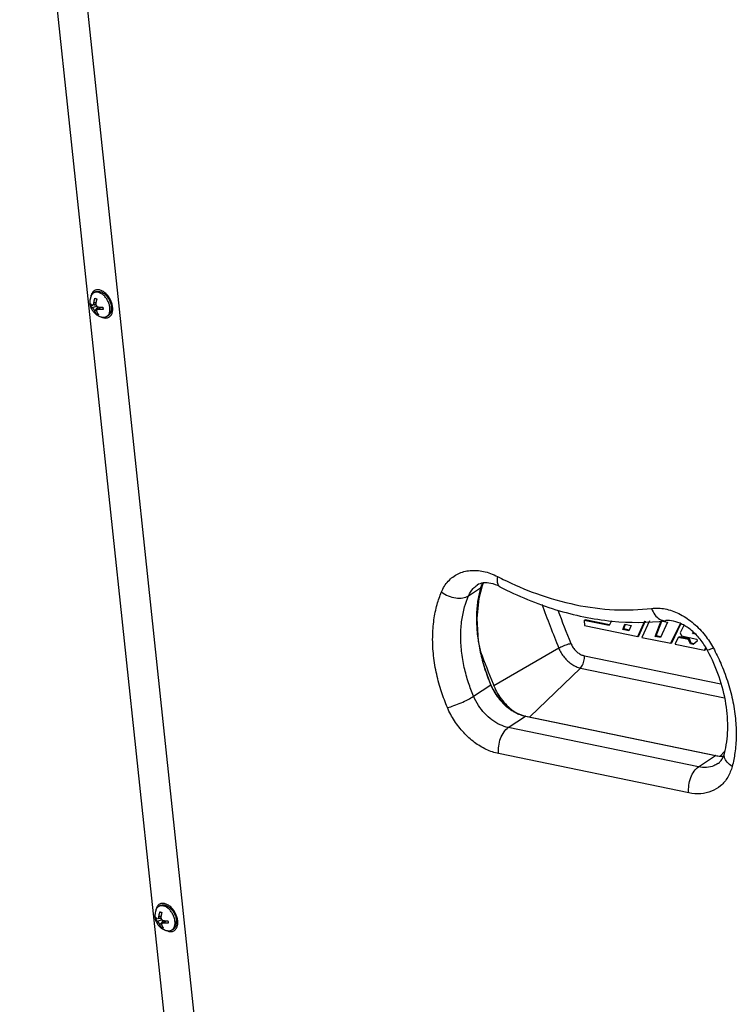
# Model space of a CAD drawing. Header units: inches. Extents: x -1 to 205, y 81 to 217.
# Tile 34 of 108: x 57.53 to 64.25, y 110.19 to 119.42. Entities that reach past the tile are written whole.
import ezdxf

# ---------------------------------------------------------------- set-up
doc = ezdxf.new("R2010")
doc.units = ezdxf.units.IN
doc.header["$LTSCALE"] = 1.1
doc.header["$MEASUREMENT"] = 0
doc.layers.get('0').update_dxf_attribs({"linetype": 'CONTINUOUS'})
doc.layers.add('02___PRT_ALL_AXES', color=7, linetype='CONTINUOUS')
doc.layers.add('7_ALL_FEATURES', color=7, linetype='CONTINUOUS')

msp = doc.modelspace()

# ---------------------------------------------------------------- linework, layer by layer
at = {"color": 7, "linetype": 'Continuous'}
for p, q in [((58.2349, 116.8865), (58.2293, 116.884)), ((61.7341, 114.0219), (61.848, 114.0971)), ((61.8339, 113.9998), (61.8647, 114.1201)), ((61.8647, 114.1202), (61.8751, 114.1432)), ((61.8647, 114.1202), (61.8647, 114.1201)), ((62.8188, 113.7916), (62.828, 113.7977)), ((62.8188, 113.7916), (62.8238, 113.7444)), ((63.0543, 113.743), (62.8188, 113.7916)), ((63.0577, 113.7503), (62.828, 113.7977)), ((63.0745, 113.7867), (63.0543, 113.743)), ((63.3237, 113.6412), (63.3866, 113.7884)), ((63.3328, 113.6473), (63.3931, 113.7884)), ((63.4307, 113.7888), (63.361, 113.6335)), ((63.4836, 113.6417), (63.5419, 113.7867)), ((63.4928, 113.6477), (63.5477, 113.7843)), ((63.5419, 113.7867), (63.6007, 113.7745)), ((62.8238, 113.7444), (63.3237, 113.6412)), ((63.1807, 113.7062), (63.1996, 113.758)), ((63.1807, 113.7062), (63.1898, 113.7122)), ((63.2379, 113.6943), (63.1807, 113.7062)), ((63.1898, 113.7122), (63.2057, 113.7558)), ((63.2411, 113.7016), (63.1898, 113.7122)), ((63.1996, 113.758), (63.2601, 113.7455)), ((63.2601, 113.7455), (63.2379, 113.6943)), ((63.6007, 113.7745), (63.5352, 113.631)), ((63.6328, 113.5774), (63.7211, 113.7621)), ((63.6419, 113.5835), (63.7264, 113.7602)), ((63.7546, 113.7453), (63.7181, 113.6748)), ((63.3237, 113.6412), (63.3328, 113.6473)), ((63.361, 113.6335), (63.6328, 113.5774)), ((63.4836, 113.6417), (63.4928, 113.6477)), ((63.5352, 113.631), (63.4836, 113.6417)), ((63.5386, 113.6383), (63.4928, 113.6477)), ((63.6997, 113.6325), (63.6711, 113.5742)), ((63.6997, 113.6325), (63.7089, 113.6386)), ((63.7966, 113.6125), (63.6997, 113.6325)), ((63.8058, 113.6186), (63.7089, 113.6386)), ((63.7181, 113.6748), (63.7308, 113.6464)), ((63.7308, 113.6464), (63.8758, 113.6165)), ((63.7966, 113.6125), (63.8058, 113.6186)), ((63.8148, 113.572), (63.7966, 113.6125)), ((63.8239, 113.578), (63.8058, 113.6186)), ((63.8348, 113.6691), (63.8431, 113.6806)), ((63.8348, 113.6691), (63.844, 113.6751)), ((63.8595, 113.664), (63.8348, 113.6691)), ((63.8779, 113.5972), (63.841, 113.5665)), ((63.844, 113.6751), (63.8459, 113.6778)), ((63.8497, 113.6739), (63.844, 113.6751)), ((63.8758, 113.6165), (63.8779, 113.5972)), ((62.5814, 113.5324), (61.9725, 113.1793)), ((63.6328, 113.5774), (63.6419, 113.5835)), ((63.6711, 113.5742), (63.6716, 113.5694)), ((63.6716, 113.5694), (63.9473, 113.5125)), ((63.8148, 113.572), (63.8239, 113.578)), ((63.841, 113.5665), (63.8148, 113.572)), ((63.8486, 113.5729), (63.8239, 113.578)), ((63.9473, 113.5125), (63.9615, 113.5342)), ((63.9473, 113.5125), (63.9564, 113.5186)), ((63.9564, 113.5186), (63.9641, 113.5303)), ((63.9771, 113.5095), (63.9736, 113.5161)), ((64.022, 113.5484), (64.0305, 113.5329)), ((62.8209, 113.4607), (64.1012, 113.1964)), ((62.7846, 113.3462), (62.3088, 112.887)), ((62.7846, 113.3462), (64.1338, 113.0677)), ((61.7826, 113.0809), (61.9434, 113.1872)), ((61.9656, 113.1965), (61.9725, 113.1793)), ((62.1082, 112.7881), (62.2691, 112.8944)), ((62.27, 112.8948), (62.2691, 112.8944)), ((62.2691, 112.8944), (64.0521, 112.5264)), ((62.2709, 112.8948), (62.27, 112.8948)), ((62.2709, 112.8948), (64.0539, 112.5268)), ((63.8912, 112.4201), (62.1082, 112.7881)), ((63.7998, 112.1759), (62.0168, 112.544)), ((63.8912, 112.4201), (64.0521, 112.5264)), ((64.053, 112.5268), (64.0521, 112.5264)), ((64.1365, 112.5621), (64.0938, 112.5209)), ((58.8448, 111.1361), (58.8393, 111.1336))]:
    msp.add_line(p, q, dxfattribs=at)
msp.add_lwpolyline([(61.9447, 113.1886), (61.8787, 113.3723), (61.8292, 113.5992), (61.8156, 113.8113), (61.8339, 113.9998)], dxfattribs=at)
for points, start_tangent, end_tangent in [([(58.1941, 116.8322), (58.1928, 116.8242), (58.1925, 116.8223)], (-0.205792, -0.978596), (-0.122191, -0.992507)), ([(58.2293, 116.884), (58.2282, 116.8834), (58.2176, 116.8759), (58.2086, 116.866), (58.2014, 116.8539), (58.1961, 116.8399), (58.1941, 116.8322)], (-0.884996, -0.465599), (-0.205792, -0.978596)), ([(58.2817, 116.8873), (58.2672, 116.8904), (58.2532, 116.8907), (58.2402, 116.8884), (58.2349, 116.8865)], (-0.958616, 0.284702), (-0.928847, -0.370463)), ([(58.3642, 116.8198), (58.3524, 116.8359), (58.3395, 116.8504), (58.3257, 116.863), (58.3112, 116.8735), (58.2965, 116.8817), (58.2817, 116.8873)], (-0.552214, 0.833702), (-0.958616, 0.284702)), ([(58.3613, 116.6332), (58.3624, 116.6337), (58.373, 116.6413), (58.382, 116.6512), (58.3893, 116.6633), (58.3946, 116.6773), (58.3979, 116.693), (58.3991, 116.71), (58.3982, 116.728), (58.3952, 116.7466), (58.3902, 116.7655), (58.3843, 116.7817)], (0.884996, 0.465599), (-0.37926, 0.92529)), ([(58.3745, 116.8025), (58.3642, 116.8198)], (-0.473566, 0.880759), (-0.552214, 0.833702)), ([(58.3843, 116.7817), (58.3833, 116.7843), (58.3745, 116.8025)], (-0.37926, 0.92529), (-0.473566, 0.880759)), ([(58.2914, 116.6368), (58.2942, 116.6355), (58.309, 116.6298)], (0.894592, -0.446883), (0.958616, -0.284702)), ([(58.309, 116.6298), (58.3235, 116.6268), (58.3374, 116.6264), (58.3505, 116.6288), (58.3613, 116.6332)], (0.958616, -0.284702), (0.884996, 0.465599)), ([(61.4815, 114.059), (61.5456, 114.1603), (61.6371, 114.2285), (61.7493, 114.2596), (61.8749, 114.2514), (62.0052, 114.2038)], (0.386546, 0.92227), (0.889316, -0.457293)), ([(62.0285, 114.1082), (61.9445, 114.1392), (61.8716, 114.1433), (61.8162, 114.1235)], (-0.889316, 0.457293), (-0.834266, -0.551362)), ([(62.0052, 114.2038), (62.004, 114.1496), (62.0196, 114.1147), (62.0287, 114.1087)], (-0.158519, -0.987356), (0.903863, -0.427822)), ([(62.0052, 114.2038), (62.0584, 114.1771)], (0.889316, -0.457293), (0.897484, -0.441048)), ([(62.0584, 114.1771), (62.3723, 114.0436), (62.7409, 113.9392), (63.1033, 113.8928), (63.4518, 113.9053)], (0.897484, -0.441048), (0.99247, 0.12249)), ([(61.5373, 112.9752), (61.4822, 113.1216), (61.4366, 113.287), (61.4075, 113.4618), (61.3988, 113.6354), (61.411, 113.798), (61.4407, 113.9412), (61.4815, 114.059)], (-0.390851, 0.920454), (0.386546, 0.92227)), ([(61.4815, 114.059), (61.5445, 114.0226), (61.6147, 114.0027), (61.6813, 114.0025), (61.7341, 114.0219)], (0.793627, -0.608405), (0.834266, 0.551362)), ([(61.7341, 114.0219), (61.7777, 114.0907), (61.8163, 114.1235)], (0.386546, 0.92227), (0.833757, 0.552131)), ([(61.848, 114.0971), (61.8338, 114.0424)], (-0.284023, -0.958817), (-0.218266, -0.975889)), ([(61.8647, 114.1201), (61.8636, 114.1171), (61.848, 114.0971)], (-0.308384, -0.951262), (-0.778607, -0.627511)), ([(61.8537, 114.1141), (61.848, 114.0971)], (-0.370867, -0.928686), (-0.266865, -0.963734)), ([(61.868, 114.1423), (61.862, 114.1319), (61.8537, 114.1141)], (-0.530384, -0.847758), (-0.370867, -0.928686)), ([(62.0285, 114.1082), (62.5547, 113.8927), (63.0801, 113.7856), (63.5846, 113.7902)], (0.889316, -0.457293), (0.99247, 0.12249)), ([(61.7826, 113.0809), (61.7348, 113.2081), (61.6952, 113.3517), (61.6699, 113.5033), (61.6624, 113.6541), (61.6729, 113.7952), (61.6987, 113.9195), (61.7341, 114.0219)], (-0.390851, 0.920454), (0.386546, 0.92227)), ([(61.8338, 114.0424), (61.8227, 113.9838), (61.8148, 113.9218), (61.8104, 113.8565), (61.8096, 113.7884), (61.8126, 113.7178), (61.8194, 113.6452), (61.8301, 113.5708), (61.8448, 113.4951), (61.8635, 113.4185), (61.8862, 113.3414), (61.9128, 113.2642), (61.9434, 113.1872)], (-0.218266, -0.975889), (0.390839, -0.920459)), ([(62.4219, 113.9451), (62.5814, 113.5324)], (0.346374, -0.938097), (0.374346, -0.927289)), ([(62.573, 113.8872), (62.6943, 113.5767)], (0.353178, -0.935556), (0.374315, -0.927302)), ([(63.4518, 113.9053), (63.5775, 113.9), (63.7068, 113.8557), (63.8308, 113.7759), (63.9414, 113.6659), (64.022, 113.5484)], (0.99247, 0.12249), (0.491421, -0.870922)), ([(63.4518, 113.9053), (63.4832, 113.8443), (63.5264, 113.8037), (63.5733, 113.7896)], (0.326749, -0.945111), (0.999883, -0.015294)), ([(63.5733, 113.7896), (63.575, 113.7896), (63.5846, 113.7902)], (0.999883, -0.015294), (0.991582, 0.129481)), ([(63.9736, 113.5161), (63.9073, 113.6156), (63.8261, 113.6978), (63.7393, 113.7554), (63.6564, 113.7858), (63.5846, 113.7902)], (-0.472401, 0.881384), (-0.99247, -0.12249)), ([(62.5814, 113.5324), (62.6018, 113.5432), (62.6251, 113.5538), (62.6496, 113.5634), (62.6733, 113.5712), (62.6943, 113.5767)], (0.86512, 0.501566), (0.978175, 0.207783)), ([(62.5814, 113.5324), (62.6034, 113.4877), (62.632, 113.4465), (62.6658, 113.4104), (62.7036, 113.3809), (62.7438, 113.3592), (62.7846, 113.3462)], (0.374346, -0.927289), (0.979356, -0.202143)), ([(62.6943, 113.5767), (62.7113, 113.5435), (62.7339, 113.5137), (62.7608, 113.4891), (62.7904, 113.471), (62.8209, 113.4607)], (0.376787, -0.9263), (0.978597, -0.205786)), ([(64.0305, 113.5329), (63.9908, 113.5177), (63.9738, 113.5158), (63.9737, 113.5161)], (-0.918239, -0.396027), (-0.132367, 0.991201)), ([(64.1341, 112.5444), (64.1651, 112.7659), (64.1486, 113.0094), (64.0841, 113.264), (63.9771, 113.5095)], (0.253414, 0.967358), (-0.468729, 0.883342)), ([(64.0305, 113.5329), (64.0997, 113.3901), (64.1621, 113.2263), (64.2098, 113.0505), (64.2378, 112.8728), (64.2447, 112.7034), (64.2327, 112.5515), (64.2072, 112.4241)], (0.472401, -0.881384), (-0.253414, -0.967358)), ([(61.8479, 113.4985), (61.9656, 113.1965)], (0.353046, -0.935606), (0.373209, -0.927747)), ([(62.7846, 113.3462), (62.7983, 113.3632), (62.8096, 113.3849), (62.8174, 113.4097), (62.8213, 113.4356), (62.8209, 113.4607)], (0.719522, 0.69447), (-0.10548, 0.994421)), ([(61.9444, 113.1886), (61.9434, 113.1872)], (-0.055113, -0.99848), (-0.834, -0.551764)), ([(61.9434, 113.1872), (61.9543, 113.1632), (61.9679, 113.137), (61.9843, 113.1092), (62.0038, 113.0804), (62.0256, 113.0521), (62.0489, 113.0256), (62.0735, 113.0012), (62.0992, 112.9788), (62.126, 112.9585), (62.1537, 112.9405), (62.1822, 112.9249), (62.2111, 112.912), (62.2401, 112.9018), (62.2691, 112.8944)], (0.390851, -0.920454), (0.979356, -0.202143)), ([(61.9447, 113.1886), (62.0031, 113.0844), (62.0818, 112.9958), (62.1739, 112.9307), (62.2709, 112.8948)], (0.390851, -0.920454), (0.979355, -0.202148)), ([(61.9725, 113.1793), (62.0081, 113.1073), (62.0541, 113.0407), (62.1088, 112.9825), (62.1698, 112.9348), (62.1846, 112.9255)], (0.374346, -0.927289), (0.856769, -0.515701)), ([(61.5373, 112.9752), (61.5976, 112.9934), (61.6653, 113.0199), (61.7303, 113.0507), (61.7826, 113.0809)], (0.971153, 0.238458), (0.834266, 0.551362)), ([(62.1082, 112.7881), (62.0301, 112.8144), (61.9548, 112.8597), (61.8862, 112.9214), (61.8277, 112.9963), (61.7826, 113.0809)], (-0.979356, 0.202143), (-0.390851, 0.920454)), ([(62.0168, 112.544), (61.9018, 112.5827), (61.7908, 112.6495), (61.6896, 112.7405), (61.6035, 112.851), (61.5373, 112.9752)], (-0.979356, 0.202143), (-0.390851, 0.920454)), ([(62.0168, 112.544), (62.0182, 112.6152), (62.036, 112.6866), (62.0677, 112.7473), (62.1082, 112.7881)], (-0.10548, 0.994421), (0.834266, 0.551362)), ([(64.0521, 112.5264), (64.0738, 112.5227), (64.0976, 112.5206), (64.1229, 112.5206), (64.1254, 112.5207)], (0.979356, -0.202143), (0.998173, 0.060416)), ([(64.0732, 112.4497), (64.0986, 112.4723), (64.1191, 112.5039), (64.1341, 112.5444)], (0.834266, 0.551362), (0.253414, 0.967358)), ([(64.2072, 112.4241), (64.1586, 112.4648), (64.134, 112.5104), (64.1342, 112.5444)], (-0.850663, 0.525711), (0.240174, 0.97073)), ([(63.7998, 112.1759), (63.8012, 112.2472), (63.819, 112.3186), (63.8507, 112.3793), (63.8912, 112.4201)], (-0.10548, 0.994421), (0.834266, 0.551362)), ([(64.2072, 112.4241), (64.165, 112.3223), (64.0991, 112.2433), (64.0132, 112.1909), (63.9116, 112.1679), (63.7998, 112.1759)], (-0.253414, -0.967358), (-0.979356, 0.202143)), ([(64.0732, 112.4497), (64.0363, 112.4303), (63.9674, 112.4146), (63.8912, 112.4201)], (-0.834569, -0.550903), (-0.979356, 0.202143)), ([(58.8393, 111.1336), (58.8382, 111.133), (58.8276, 111.1255), (58.8186, 111.1155), (58.8114, 111.1035), (58.806, 111.0894), (58.8041, 111.0817)], (-0.884996, -0.465599), (-0.205792, -0.978596)), ([(58.8916, 111.1369), (58.8771, 111.1399), (58.8632, 111.1403), (58.8501, 111.1379), (58.8448, 111.1361)], (-0.958616, 0.284702), (-0.928847, -0.370463)), ([(58.9741, 111.0694), (58.9624, 111.0854), (58.9494, 111.0999), (58.9356, 111.1126), (58.9212, 111.1231), (58.9064, 111.1312), (58.8916, 111.1369)], (-0.552214, 0.833702), (-0.958616, 0.284702)), ([(58.8041, 111.0817), (58.8027, 111.0737), (58.8025, 111.0719)], (-0.205792, -0.978596), (-0.122191, -0.992507)), ([(58.9713, 110.8827), (58.9724, 110.8833), (58.983, 110.8908), (58.992, 110.9007), (58.9992, 110.9128), (59.0046, 110.9269), (59.0079, 110.9426), (59.0091, 110.9596), (59.0082, 110.9776), (59.0052, 110.9962), (59.0002, 111.0151), (58.9943, 111.0312)], (0.884996, 0.465599), (-0.37926, 0.92529)), ([(58.9845, 111.052), (58.9741, 111.0694)], (-0.473566, 0.880759), (-0.552214, 0.833702)), ([(58.9943, 111.0312), (58.9932, 111.0338), (58.9845, 111.052)], (-0.37926, 0.92529), (-0.473566, 0.880759)), ([(58.9014, 110.8864), (58.9042, 110.8851), (58.9189, 110.8794)], (0.894592, -0.446883), (0.958616, -0.284702)), ([(58.9189, 110.8794), (58.9335, 110.8764), (58.9474, 110.876), (58.9605, 110.8783), (58.9713, 110.8827)], (0.958616, -0.284702), (0.884996, 0.465599))]:
    msp.add_spline(points, degree=3, dxfattribs=dict(at, start_tangent=start_tangent, end_tangent=end_tangent))
at = {"layer": '02___PRT_ALL_AXES', "color": 7, "linetype": 'Continuous'}
for p, q in [((58.2367, 116.8701), (58.2224, 116.8626)), ((58.354, 116.6471), (58.3398, 116.6396)), ((58.8466, 111.1196), (58.8324, 111.1121)), ((58.964, 110.8967), (58.9497, 110.8892))]:
    msp.add_line(p, q, dxfattribs=at)
for points, start_tangent, end_tangent in [([(58.2367, 116.8701), (58.2391, 116.8713), (58.2506, 116.875), (58.2631, 116.8762), (58.2764, 116.8747), (58.2901, 116.8707), (58.3039, 116.8641), (58.3174, 116.8552), (58.3306, 116.8441), (58.3429, 116.8311)], (0.884813, 0.465946), (0.649435, -0.760417)), ([(58.3429, 116.8311), (58.3541, 116.8165)], (0.649435, -0.760417), (0.570507, -0.821293)), ([(58.354, 116.6471), (58.3618, 116.6522), (58.3706, 116.6608), (58.3777, 116.6717), (58.383, 116.6844), (58.3863, 116.6989), (58.3876, 116.7147), (58.3868, 116.7314)], (0.884813, 0.465946), (-0.10548, 0.994421)), ([(58.3541, 116.8165), (58.3641, 116.8006)], (0.570507, -0.821293), (0.488801, -0.872395)), ([(58.3641, 116.8006), (58.3725, 116.7838)], (0.488801, -0.872395), (0.403191, -0.915116)), ([(58.3725, 116.7838), (58.3792, 116.7663), (58.384, 116.7488)], (0.403191, -0.915116), (0.213649, -0.97691)), ([(58.384, 116.7488), (58.3868, 116.7314)], (0.213649, -0.97691), (0.10548, -0.994421)), ([(58.8466, 111.1196), (58.8491, 111.1208), (58.8606, 111.1246), (58.8731, 111.1258), (58.8864, 111.1243), (58.9, 111.1202), (58.9138, 111.1137), (58.9274, 111.1047), (58.9405, 111.0937), (58.9528, 111.0807)], (0.884813, 0.465946), (0.649435, -0.760417)), ([(58.9528, 111.0807), (58.9641, 111.0661)], (0.649435, -0.760417), (0.570507, -0.821293)), ([(58.9641, 111.0661), (58.974, 111.0502)], (0.570507, -0.821293), (0.488801, -0.872395)), ([(58.974, 111.0502), (58.9824, 111.0333)], (0.488801, -0.872395), (0.403191, -0.915116)), ([(58.9824, 111.0333), (58.9891, 111.0159), (58.9939, 110.9983)], (0.403191, -0.915116), (0.213649, -0.97691)), ([(58.964, 110.8967), (58.9718, 110.9017), (58.9806, 110.9104), (58.9877, 110.9212), (58.993, 110.934), (58.9963, 110.9485), (58.9975, 110.9642), (58.9968, 110.981)], (0.884813, 0.465946), (-0.10548, 0.994421)), ([(58.9939, 110.9983), (58.9968, 110.981)], (0.213649, -0.97691), (0.10548, -0.994421))]:
    msp.add_spline(points, degree=3, dxfattribs=dict(at, start_tangent=start_tangent, end_tangent=end_tangent))
at = {"layer": '7_ALL_FEATURES', "color": 7, "linetype": 'Continuous'}
for p, q in [((57.778, 123.1233), (60.3623, 98.7598)), ((57.5265, 122.8378), (60.03, 99.2363)), ((58.1946, 116.8288), (58.1923, 116.8224)), ((58.1959, 116.832), (58.1946, 116.8288)), ((58.1905, 116.7403), (58.2041, 116.7474)), ((58.2065, 116.7247), (58.25, 116.7368)), ((58.2407, 116.7562), (58.211, 116.7466)), ((58.2413, 116.7675), (58.2224, 116.7678)), ((58.2244, 116.7509), (58.2438, 116.7451)), ((58.2305, 116.6919), (58.2638, 116.7297)), ((58.2669, 116.7293), (58.2683, 116.7167)), ((58.2475, 116.6624), (58.2579, 116.6678)), ((58.2821, 116.7281), (58.2519, 116.7032)), ((58.2855, 116.728), (58.2671, 116.7067)), ((58.2883, 116.6379), (58.2915, 116.637)), ((58.2915, 116.637), (58.2996, 116.635)), ((58.3023, 116.7278), (58.3071, 116.7264)), ((58.8046, 111.0784), (58.8023, 111.072)), ((58.8059, 111.0816), (58.8046, 111.0784)), ((58.8513, 111.0171), (58.8324, 111.0174)), ((58.8005, 110.9898), (58.8141, 110.997)), ((58.8164, 110.9743), (58.8599, 110.9863)), ((58.8507, 111.0058), (58.8209, 110.9961)), ((58.8343, 111.0005), (58.8538, 110.9947)), ((58.8404, 110.9415), (58.8738, 110.9793)), ((58.8575, 110.912), (58.8678, 110.9174)), ((58.892, 110.9777), (58.8619, 110.9527)), ((58.8769, 110.9789), (58.8782, 110.9663)), ((58.8955, 110.9775), (58.8771, 110.9562)), ((58.9123, 110.9773), (58.917, 110.9759)), ((58.8983, 110.8875), (58.9015, 110.8865)), ((58.9015, 110.8865), (58.9096, 110.8846))]:
    msp.add_line(p, q, dxfattribs=at)
for points, start_tangent, end_tangent in [([(58.1923, 116.8224), (58.1896, 116.8133), (58.1858, 116.7932), (58.1849, 116.7716), (58.1871, 116.7513), (58.1915, 116.733), (58.198, 116.7163), (58.2062, 116.701), (58.216, 116.6869), (58.2272, 116.6743), (58.2402, 116.6628), (58.2551, 116.6525), (58.2706, 116.6444), (58.2883, 116.6379)], (-0.317223, -0.948351), (0.958616, -0.284702)), ([(58.2224, 116.8626), (58.2214, 116.862), (58.212, 116.8554), (58.204, 116.8465), (58.1976, 116.8358), (58.1959, 116.832)], (-0.885021, -0.465551), (-0.383591, -0.923503)), ([(58.269, 116.8655), (58.2561, 116.8682), (58.2437, 116.8685), (58.2321, 116.8665), (58.2224, 116.8626)], (-0.958616, 0.284702), (-0.885021, -0.465551)), ([(58.3725, 116.7239), (58.3699, 116.7405), (58.3654, 116.7573), (58.3592, 116.7739), (58.3515, 116.7901), (58.3423, 116.8055), (58.3318, 116.8198), (58.3203, 116.8327), (58.308, 116.8439), (58.2952, 116.8532), (58.2821, 116.8605), (58.269, 116.8655)], (-0.10548, 0.994421), (-0.958616, 0.284702)), ([(58.1881, 116.7632), (58.1892, 116.7613), (58.1905, 116.7594), (58.192, 116.7576), (58.1936, 116.7558), (58.1954, 116.7541), (58.1973, 116.7524), (58.1995, 116.7507), (58.2018, 116.7491), (58.204, 116.7476)], (0.483339, -0.875433), (0.848378, -0.529391)), ([(58.1905, 116.7403), (58.1893, 116.7477), (58.1885, 116.7553), (58.1881, 116.7632)], (-0.190306, 0.981725), (-0.02535, 0.999679)), ([(58.2065, 116.7247), (58.2039, 116.7264), (58.2014, 116.7282), (58.1991, 116.7301), (58.197, 116.732), (58.195, 116.734), (58.1933, 116.7361), (58.1918, 116.7381), (58.1905, 116.7403)], (-0.848378, 0.529391), (-0.483339, 0.875433)), ([(58.204, 116.7476), (58.2066, 116.7465), (58.2088, 116.7462), (58.2109, 116.7466), (58.211, 116.7466)], (0.848378, -0.529391), (0.95138, 0.308019)), ([(58.211, 116.7466), (58.2128, 116.7474), (58.2143, 116.7485), (58.2157, 116.7499), (58.2171, 116.7516), (58.2183, 116.7536), (58.2194, 116.7559), (58.2204, 116.7584), (58.2212, 116.761), (58.2219, 116.7641), (58.2224, 116.7678)], (0.95138, 0.308019), (0.107569, 0.994198)), ([(58.2224, 116.7678), (58.223, 116.7728), (58.2238, 116.7781), (58.2247, 116.7836), (58.2258, 116.789), (58.2271, 116.7946), (58.2285, 116.8001), (58.23, 116.8057), (58.2317, 116.8112)], (0.107569, 0.994198), (0.307803, 0.95145)), ([(58.2317, 116.8112), (58.2359, 116.8096), (58.2404, 116.8082)], (0.932245, -0.361826), (0.958616, -0.284702)), ([(58.2404, 116.8082), (58.2451, 116.8069), (58.25, 116.8057)], (0.958616, -0.284702), (0.976155, -0.217077)), ([(58.2407, 116.7624), (58.2405, 116.7586), (58.2407, 116.7562)], (-0.107569, -0.994198), (0.093622, -0.995608)), ([(58.25, 116.8057), (58.2485, 116.801), (58.2471, 116.7962), (58.2459, 116.7913), (58.2447, 116.7865), (58.2437, 116.7817), (58.2428, 116.7768), (58.2419, 116.7719), (58.2412, 116.767), (58.2407, 116.7624)], (-0.307803, -0.95145), (-0.107569, -0.994198)), ([(58.2407, 116.7562), (58.2408, 116.7552), (58.2413, 116.7522), (58.2421, 116.7492), (58.2433, 116.7462), (58.2447, 116.7434), (58.2464, 116.7408), (58.2483, 116.7384), (58.2505, 116.7362), (58.2533, 116.734), (58.2565, 116.732), (58.2603, 116.7305), (58.2647, 116.7296)], (0.093622, -0.995608), (0.99348, -0.114005)), ([(58.2647, 116.7296), (58.2695, 116.7291), (58.2746, 116.7286), (58.2799, 116.7283), (58.2821, 116.7281)], (0.99348, -0.114005), (0.998681, -0.051343)), ([(58.2305, 116.6919), (58.2292, 116.6949), (58.2279, 116.6977), (58.2265, 116.7003), (58.2251, 116.703), (58.2234, 116.7057), (58.2217, 116.7084), (58.2199, 116.7109), (58.2181, 116.7133), (58.2161, 116.7157), (58.2139, 116.7182), (58.2116, 116.7206), (58.2091, 116.7228), (58.2065, 116.7247)], (-0.354027, 0.935235), (-0.848378, 0.529391)), ([(58.2475, 116.6624), (58.2452, 116.6652), (58.243, 116.6681), (58.2409, 116.6711), (58.2389, 116.6743), (58.237, 116.6776), (58.2352, 116.6811), (58.2335, 116.6846), (58.2319, 116.6883), (58.2305, 116.6919)], (-0.650918, 0.759148), (-0.354027, 0.935235)), ([(58.2519, 116.7031), (58.2506, 116.7018), (58.2493, 116.7002), (58.2484, 116.6983), (58.2478, 116.6962), (58.2475, 116.6941), (58.2475, 116.6919), (58.2479, 116.6894), (58.2488, 116.6864)], (-0.769554, -0.638582), (0.354027, -0.935235)), ([(58.2562, 116.6594), (58.2517, 116.6609), (58.2475, 116.6624)], (-0.958616, 0.284702), (-0.932245, 0.361826)), ([(58.2488, 116.6864), (58.2503, 116.6826), (58.2521, 116.6786), (58.254, 116.6746), (58.2561, 116.6708), (58.2583, 116.6671), (58.2607, 116.6636), (58.2632, 116.6602), (58.2658, 116.657)], (0.354027, -0.935235), (0.650918, -0.759148)), ([(58.2671, 116.7067), (58.2628, 116.7068), (58.2593, 116.7064), (58.2563, 116.7056), (58.2539, 116.7045), (58.252, 116.7032), (58.2519, 116.7031)], (-0.99348, 0.114005), (-0.769554, -0.638582)), ([(58.2658, 116.657), (58.2609, 116.6581), (58.2562, 116.6594)], (-0.976155, 0.217077), (-0.958616, 0.284702)), ([(58.3094, 116.705), (58.3045, 116.7049), (58.2997, 116.7048), (58.2948, 116.7049), (58.29, 116.705), (58.2853, 116.7052), (58.2806, 116.7055), (58.2759, 116.7058), (58.2714, 116.7062), (58.2671, 116.7067)], (-0.999645, -0.026654), (-0.99348, 0.114005)), ([(58.2821, 116.7281), (58.2851, 116.728), (58.2905, 116.7278), (58.296, 116.7277), (58.3015, 116.7277), (58.307, 116.7278)], (0.998681, -0.051343), (0.999645, 0.026654)), ([(58.2996, 116.635), (58.3061, 116.6339), (58.3185, 116.6336), (58.3301, 116.6357), (58.3398, 116.6396)], (0.978399, -0.206723), (0.885021, 0.465551)), ([(58.307, 116.7278), (58.3074, 116.72), (58.3082, 116.7124), (58.3094, 116.705)], (0.02535, -0.999679), (0.190306, -0.981725)), ([(58.3398, 116.6396), (58.3407, 116.6401), (58.3502, 116.6468), (58.3582, 116.6556), (58.3646, 116.6664), (58.3693, 116.6788), (58.3723, 116.6928), (58.3733, 116.7079), (58.3725, 116.7239)], (0.885021, 0.465551), (-0.10548, 0.994421)), ([(58.8324, 111.1121), (58.8314, 111.1116), (58.822, 111.1049), (58.814, 111.0961), (58.8075, 111.0854), (58.8059, 111.0816)], (-0.885021, -0.465551), (-0.383591, -0.923503)), ([(58.8789, 111.1151), (58.866, 111.1178), (58.8536, 111.1181), (58.842, 111.116), (58.8324, 111.1121)], (-0.958616, 0.284702), (-0.885021, -0.465551)), ([(58.9825, 110.9735), (58.9799, 110.99), (58.9754, 111.0068), (58.9692, 111.0235), (58.9614, 111.0397), (58.9522, 111.0551), (58.9418, 111.0693), (58.9303, 111.0822), (58.918, 111.0935), (58.9052, 111.1028), (58.8921, 111.1101), (58.8789, 111.1151)], (-0.10548, 0.994421), (-0.958616, 0.284702)), ([(58.8023, 111.072), (58.7996, 111.0629), (58.7958, 111.0427), (58.7949, 111.0212), (58.797, 111.0009), (58.8015, 110.9826), (58.8079, 110.9659), (58.8161, 110.9505), (58.8259, 110.9365), (58.8371, 110.9239), (58.8501, 110.9123), (58.8651, 110.902), (58.8805, 110.894), (58.8983, 110.8875)], (-0.317223, -0.948351), (0.958616, -0.284702)), ([(58.798, 111.0127), (58.7992, 111.0108), (58.8005, 111.009), (58.8019, 111.0072), (58.8036, 111.0054), (58.8054, 111.0036), (58.8073, 111.0019), (58.8094, 111.0003), (58.8117, 110.9986), (58.814, 110.9972)], (0.483339, -0.875433), (0.848378, -0.529391)), ([(58.8005, 110.9898), (58.7993, 110.9973), (58.7985, 111.0049), (58.798, 111.0127)], (-0.190306, 0.981725), (-0.02535, 0.999679)), ([(58.8209, 110.9961), (58.8227, 110.997), (58.8243, 110.9981), (58.8257, 110.9994), (58.827, 111.0012), (58.8283, 111.0032), (58.8294, 111.0055), (58.8303, 111.0079), (58.8311, 111.0106), (58.8318, 111.0137), (58.8324, 111.0174)], (0.95138, 0.308019), (0.107569, 0.994198)), ([(58.8324, 111.0174), (58.833, 111.0223), (58.8337, 111.0277), (58.8347, 111.0332), (58.8358, 111.0386), (58.837, 111.0441), (58.8384, 111.0497), (58.84, 111.0553), (58.8417, 111.0607)], (0.107569, 0.994198), (0.307803, 0.95145)), ([(58.8417, 111.0607), (58.8459, 111.0592), (58.8504, 111.0578)], (0.932245, -0.361826), (0.958616, -0.284702)), ([(58.8504, 111.0578), (58.8551, 111.0565), (58.86, 111.0553)], (0.958616, -0.284702), (0.976155, -0.217077)), ([(58.8507, 111.0119), (58.8505, 111.0081), (58.8506, 111.0058)], (-0.107569, -0.994198), (0.093622, -0.995608)), ([(58.86, 111.0553), (58.8585, 111.0505), (58.8571, 111.0457), (58.8558, 111.0409), (58.8547, 111.0361), (58.8537, 111.0312), (58.8527, 111.0264), (58.8519, 111.0214), (58.8512, 111.0165), (58.8507, 111.0119)], (-0.307803, -0.95145), (-0.107569, -0.994198)), ([(58.8164, 110.9743), (58.8139, 110.9759), (58.8113, 110.9778), (58.809, 110.9797), (58.8069, 110.9816), (58.805, 110.9836), (58.8033, 110.9856), (58.8018, 110.9877), (58.8005, 110.9898)], (-0.848378, 0.529391), (-0.483339, 0.875433)), ([(58.814, 110.9972), (58.8165, 110.996), (58.8188, 110.9958), (58.8209, 110.9961), (58.8209, 110.9961)], (0.848378, -0.529391), (0.95138, 0.308019)), ([(58.8404, 110.9415), (58.8392, 110.9445), (58.8379, 110.9473), (58.8365, 110.9499), (58.835, 110.9526), (58.8334, 110.9553), (58.8316, 110.9579), (58.8298, 110.9605), (58.828, 110.9629), (58.8261, 110.9653), (58.8239, 110.9678), (58.8215, 110.9702), (58.819, 110.9724), (58.8164, 110.9743)], (-0.354027, 0.935235), (-0.848378, 0.529391)), ([(58.8575, 110.912), (58.8552, 110.9147), (58.853, 110.9177), (58.8509, 110.9207), (58.8489, 110.9239), (58.847, 110.9272), (58.8452, 110.9306), (58.8434, 110.9342), (58.8418, 110.9379), (58.8404, 110.9415)], (-0.650918, 0.759148), (-0.354027, 0.935235)), ([(58.8506, 111.0058), (58.8507, 111.0048), (58.8513, 111.0017), (58.8521, 110.9988), (58.8533, 110.9958), (58.8547, 110.9929), (58.8564, 110.9903), (58.8583, 110.988), (58.8605, 110.9857), (58.8633, 110.9835), (58.8665, 110.9816), (58.8703, 110.9801), (58.8747, 110.9791)], (0.093622, -0.995608), (0.99348, -0.114005)), ([(58.8619, 110.9527), (58.8605, 110.9514), (58.8593, 110.9497), (58.8583, 110.9479), (58.8577, 110.9458), (58.8574, 110.9437), (58.8574, 110.9415), (58.8578, 110.939), (58.8587, 110.936)], (-0.769554, -0.638582), (0.354027, -0.935235)), ([(58.8587, 110.936), (58.8602, 110.9322), (58.862, 110.9282), (58.864, 110.9242), (58.866, 110.9204), (58.8682, 110.9167), (58.8706, 110.9131), (58.8731, 110.9097), (58.8757, 110.9065)], (0.354027, -0.935235), (0.650918, -0.759148)), ([(58.8771, 110.9562), (58.8728, 110.9564), (58.8692, 110.956), (58.8663, 110.9552), (58.8639, 110.9541), (58.862, 110.9528), (58.8619, 110.9527)], (-0.99348, 0.114005), (-0.769554, -0.638582)), ([(58.8747, 110.9791), (58.8794, 110.9786), (58.8846, 110.9782), (58.8898, 110.9778), (58.892, 110.9777)], (0.99348, -0.114005), (0.998681, -0.051343)), ([(58.9194, 110.9545), (58.9145, 110.9544), (58.9096, 110.9544), (58.9048, 110.9545), (58.9, 110.9546), (58.8953, 110.9548), (58.8906, 110.955), (58.8859, 110.9554), (58.8813, 110.9558), (58.8771, 110.9562)], (-0.999645, -0.026654), (-0.99348, 0.114005)), ([(58.892, 110.9777), (58.8951, 110.9776), (58.9005, 110.9774), (58.9059, 110.9773), (58.9114, 110.9773), (58.9169, 110.9774)], (0.998681, -0.051343), (0.999645, 0.026654)), ([(58.9169, 110.9774), (58.9173, 110.9696), (58.9182, 110.9619), (58.9194, 110.9545)], (0.02535, -0.999679), (0.190306, -0.981725)), ([(58.9497, 110.8892), (58.9507, 110.8897), (58.9601, 110.8964), (58.9681, 110.9052), (58.9746, 110.9159), (58.9793, 110.9284), (58.9822, 110.9423), (58.9833, 110.9575), (58.9825, 110.9735)], (0.885021, 0.465551), (-0.10548, 0.994421)), ([(58.8661, 110.909), (58.8617, 110.9104), (58.8575, 110.912)], (-0.958616, 0.284702), (-0.932245, 0.361826)), ([(58.8757, 110.9065), (58.8709, 110.9077), (58.8661, 110.909)], (-0.976155, 0.217077), (-0.958616, 0.284702)), ([(58.9096, 110.8846), (58.9161, 110.8835), (58.9285, 110.8832), (58.9401, 110.8853), (58.9497, 110.8892)], (0.978399, -0.206723), (0.885021, 0.465551))]:
    msp.add_spline(points, degree=3, dxfattribs=dict(at, start_tangent=start_tangent, end_tangent=end_tangent))

doc.saveas('drawing.dxf')
